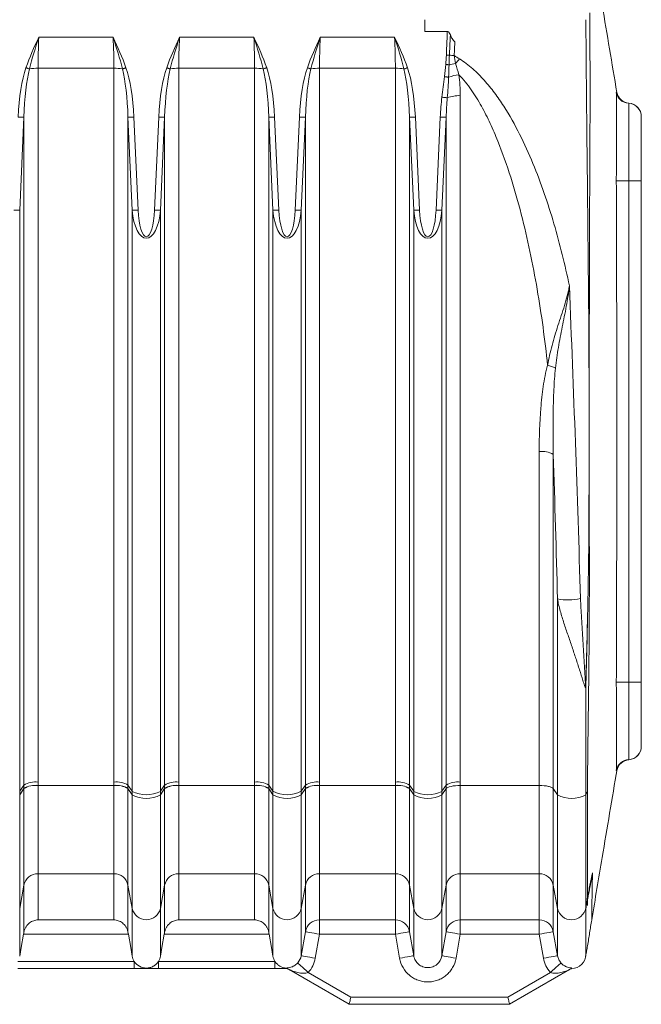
# Model space of a CAD drawing. Header units: millimetres. Extents: x -322 to 635, y -87 to 818.
# Tile 17 of 28: x 25 to 77, y 583 to 665. Entities that reach past the tile are written whole.
import ezdxf

# ---------------------------------------------------------------- set-up
doc = ezdxf.new("R2010")
doc.units = ezdxf.units.MM

msp = doc.modelspace()

# ---------------------------------------------------------------- linework, layer by layer
at = {"color": 7, "linetype": 'Continuous', "lineweight": 15}
for p, q in [((26.523, 663.534), (32.75, 663.534)), ((38.323, 663.534), (44.55, 663.534)), ((50.123, 663.534), (56.35, 663.534)), ((60.771, 664.032), (58.896, 664.032)), ((32.817, 660.946), (26.455, 660.946)), ((26.455, 660.946), (26.455, 601.132)), ((32.817, 601.132), (32.817, 660.946)), ((44.617, 660.946), (38.255, 660.946)), ((38.255, 660.946), (38.255, 601.132)), ((44.617, 601.132), (44.617, 660.946)), ((56.417, 660.946), (50.055, 660.946)), ((50.055, 660.946), (50.055, 601.132)), ((56.417, 601.132), (56.417, 660.946)), ((61.855, 658.643), (61.855, 601.132)), ((75.976, 658.01), (75.986, 658.011)), ((76.183, 657.979), (75.976, 658.01)), ((25.273, 656.833), (24.918, 649.04)), ((25.273, 600.876), (25.273, 656.833)), ((34.354, 649.04), (33.999, 656.833)), ((33.999, 656.833), (33.999, 600.876)), ((34.491, 656.856), (34.847, 649.062)), ((36.225, 649.062), (36.581, 656.856)), ((37.073, 656.833), (36.718, 649.04)), ((37.073, 600.876), (37.073, 656.833)), ((46.154, 649.04), (45.799, 656.833)), ((45.799, 656.833), (45.799, 600.876)), ((46.291, 656.856), (46.647, 649.062)), ((48.025, 649.062), (48.381, 656.856)), ((48.873, 656.833), (48.518, 649.04)), ((48.873, 600.876), (48.873, 656.833)), ((57.954, 649.04), (57.599, 656.833)), ((57.599, 656.833), (57.599, 600.876)), ((58.091, 656.856), (58.447, 649.062)), ((59.825, 649.062), (60.181, 656.856)), ((60.673, 656.833), (60.318, 649.04)), ((60.673, 600.876), (60.673, 656.833)), ((24.918, 600.354), (24.918, 649.04)), ((34.354, 600.354), (34.354, 649.04)), ((36.718, 600.354), (36.718, 649.04)), ((46.154, 600.354), (46.154, 649.04)), ((48.518, 600.354), (48.518, 649.04)), ((57.954, 600.354), (57.954, 649.04)), ((60.318, 600.354), (60.318, 649.04)), ((68.473, 600.844), (68.473, 628.831)), ((69.655, 628.574), (69.655, 600.585)), ((70.01, 600.058), (70.01, 616.476)), ((75.986, 603.006), (75.976, 603.006)), ((24.918, 600.354), (25.273, 600.876)), ((26.455, 600.846), (32.817, 600.846)), ((26.455, 600.842), (26.455, 593.453)), ((32.817, 600.842), (26.455, 600.842)), ((32.817, 593.453), (32.817, 600.842)), ((33.999, 600.876), (34.354, 600.354)), ((36.718, 600.354), (37.073, 600.876)), ((38.255, 600.846), (44.617, 600.846)), ((38.255, 600.842), (38.255, 593.453)), ((44.617, 600.842), (38.255, 600.842)), ((44.617, 593.453), (44.617, 600.842)), ((45.799, 600.876), (46.154, 600.354)), ((48.518, 600.354), (48.873, 600.876)), ((50.055, 600.846), (56.417, 600.846)), ((50.055, 600.842), (50.055, 593.453)), ((56.417, 600.842), (50.055, 600.842)), ((56.417, 593.453), (56.417, 600.842)), ((57.599, 600.876), (57.954, 600.354)), ((60.318, 600.354), (60.673, 600.876)), ((68.473, 600.844), (61.855, 600.844)), ((61.855, 600.844), (61.855, 593.453)), ((68.473, 593.453), (68.473, 600.844)), ((24.918, 600.058), (25.273, 600.585)), ((24.918, 600.058), (24.918, 600.354)), ((24.918, 590.549), (24.918, 600.058)), ((25.273, 592.496), (25.273, 600.583)), ((33.999, 600.585), (34.354, 600.058)), ((33.999, 600.583), (33.999, 592.496)), ((34.354, 600.058), (34.354, 600.354)), ((34.354, 590.549), (34.354, 600.058)), ((36.718, 600.058), (37.073, 600.585)), ((36.718, 600.058), (36.718, 600.354)), ((36.718, 590.549), (36.718, 600.058)), ((37.073, 592.496), (37.073, 600.583)), ((45.799, 600.585), (46.154, 600.058)), ((45.799, 600.583), (45.799, 592.496)), ((46.154, 600.058), (46.154, 600.354)), ((46.154, 590.549), (46.154, 600.058)), ((48.518, 600.058), (48.873, 600.585)), ((48.518, 600.058), (48.518, 600.354)), ((48.518, 590.549), (48.518, 600.058)), ((48.873, 592.496), (48.873, 600.583)), ((57.599, 600.585), (57.954, 600.058)), ((57.599, 600.583), (57.599, 592.496)), ((57.954, 600.058), (57.954, 600.354)), ((57.954, 590.549), (57.954, 600.058)), ((60.318, 600.058), (60.673, 600.585)), ((60.318, 600.058), (60.318, 600.354)), ((60.318, 590.549), (60.318, 600.058)), ((60.673, 592.496), (60.673, 600.585)), ((69.655, 600.585), (70.01, 600.058)), ((69.655, 600.585), (69.655, 592.496)), ((70.01, 590.549), (70.01, 600.058)), ((72.38, 600.067), (72.38, 590.584)), ((32.817, 593.453), (26.455, 593.453)), ((26.455, 593.453), (26.455, 589.584)), ((32.817, 589.584), (32.817, 593.453)), ((44.617, 593.453), (38.255, 593.453)), ((38.255, 593.453), (38.255, 589.584)), ((44.617, 589.584), (44.617, 593.453)), ((56.417, 593.453), (50.055, 593.453)), ((50.055, 593.453), (50.055, 589.584)), ((56.417, 589.584), (56.417, 593.453)), ((68.473, 593.453), (61.855, 593.453)), ((61.855, 593.453), (61.855, 589.584)), ((68.473, 589.584), (68.473, 593.453)), ((24.918, 590.549), (25.273, 592.496)), ((25.273, 588.556), (25.273, 592.496)), ((33.999, 592.496), (34.354, 590.549)), ((33.999, 592.496), (33.999, 588.556)), ((36.718, 590.549), (37.073, 592.496)), ((37.073, 588.556), (37.073, 592.496)), ((45.799, 592.496), (46.154, 590.549)), ((45.799, 592.496), (45.799, 588.556)), ((48.518, 590.549), (48.873, 592.496)), ((48.873, 588.593), (48.873, 592.496)), ((57.599, 592.496), (57.954, 590.549)), ((57.599, 592.496), (57.599, 588.593)), ((60.318, 590.549), (60.673, 592.496)), ((60.673, 588.593), (60.673, 592.496)), ((69.655, 592.496), (70.01, 590.549)), ((69.655, 592.496), (69.655, 588.593)), ((72.526, 591.307), (72.526, 591.413)), ((72.529, 590.793), (72.529, 591.322)), ((24.918, 590.549), (24.918, 586.538)), ((34.354, 590.549), (34.354, 586.538)), ((36.718, 590.549), (36.718, 586.538)), ((46.154, 590.549), (46.154, 586.538)), ((48.518, 590.549), (48.518, 586.575)), ((57.954, 590.549), (57.954, 586.575)), ((60.318, 590.549), (60.318, 586.575)), ((70.01, 590.549), (70.01, 586.575)), ((26.455, 589.584), (32.817, 589.584)), ((38.255, 589.584), (44.617, 589.584)), ((50.055, 589.584), (56.417, 589.584)), ((50.055, 589.584), (50.055, 588.385)), ((56.417, 589.584), (56.417, 588.385)), ((61.855, 589.584), (68.473, 589.584)), ((61.855, 589.584), (61.855, 588.385)), ((68.473, 589.584), (68.473, 588.385)), ((72.874, 589.578), (72.875, 589.607)), ((34.029, 588.385), (25.243, 588.385)), ((45.829, 588.385), (37.043, 588.385)), ((48.518, 586.575), (48.873, 588.593)), ((50.055, 588.385), (49.7, 586.367)), ((56.417, 588.385), (50.055, 588.385)), ((56.773, 586.367), (56.417, 588.385)), ((57.599, 588.593), (57.954, 586.575)), ((60.318, 586.575), (60.673, 588.593)), ((61.855, 588.385), (61.5, 586.367)), ((68.473, 588.385), (61.855, 588.385)), ((68.829, 586.367), (68.473, 588.385)), ((69.655, 588.593), (70.01, 586.575)), ((24.752, 586.108), (34.52, 586.108)), ((34.52, 585.508), (34.52, 586.108)), ((36.552, 586.108), (46.32, 586.108)), ((36.552, 585.508), (36.552, 586.108)), ((46.32, 585.508), (46.32, 586.108)), ((34.52, 585.508), (24.752, 585.508)), ((46.32, 585.508), (36.552, 585.508)), ((52.532, 582.508), (47.505, 585.411)), ((49.116, 585.173), (52.693, 583.108)), ((65.835, 583.108), (69.412, 585.173)), ((71.023, 585.411), (65.996, 582.508)), ((65.996, 582.508), (52.532, 582.508)), ((52.693, 583.108), (65.835, 583.108))]:
    msp.add_line(p, q, dxfattribs=at)
at = {"color": 7, "linetype": 'Continuous', "lineweight": 15, "flags": 128}
for points in [[(60.945, 662.033), (60.916, 662.034), (60.885, 662.036), (60.854, 662.037), (60.822, 662.038), (60.79, 662.039), (60.757, 662.041), (60.723, 662.042), (60.69, 662.044)], [(25.74, 660.885), (25.708, 660.896), (25.673, 660.908), (25.637, 660.921), (25.6, 660.934), (25.561, 660.947), (25.522, 660.961), (25.482, 660.975), (25.442, 660.989)], [(33.532, 660.885), (33.565, 660.896), (33.599, 660.908), (33.635, 660.921), (33.672, 660.934), (33.711, 660.947), (33.75, 660.961), (33.79, 660.975), (33.83, 660.989)], [(37.54, 660.885), (37.508, 660.896), (37.473, 660.908), (37.437, 660.921), (37.4, 660.934), (37.361, 660.947), (37.322, 660.961), (37.282, 660.975), (37.242, 660.989)], [(45.332, 660.885), (45.365, 660.896), (45.399, 660.908), (45.435, 660.921), (45.472, 660.934), (45.511, 660.947), (45.55, 660.961), (45.59, 660.975), (45.63, 660.989)], [(49.34, 660.885), (49.308, 660.896), (49.273, 660.908), (49.237, 660.921), (49.2, 660.934), (49.161, 660.947), (49.122, 660.961), (49.082, 660.975), (49.042, 660.989)], [(57.132, 660.885), (57.165, 660.896), (57.199, 660.908), (57.235, 660.921), (57.272, 660.934), (57.311, 660.947), (57.35, 660.961), (57.39, 660.975), (57.43, 660.989)], [(60.917, 661.234), (60.886, 661.237), (60.852, 661.24), (60.818, 661.243), (60.783, 661.247), (60.747, 661.25), (60.71, 661.253), (60.673, 661.257), (60.635, 661.26)], [(60.884, 660.194), (60.847, 660.199), (60.807, 660.204), (60.765, 660.209), (60.72, 660.214), (60.672, 660.22), (60.624, 660.226), (60.574, 660.232), (60.524, 660.238)], [(60.77, 658.465), (60.736, 658.469), (60.694, 658.474), (60.644, 658.481), (60.587, 658.487), (60.525, 658.495), (60.458, 658.503), (60.389, 658.512), (60.318, 658.52)], [(25.273, 656.833), (25.251, 656.834), (25.215, 656.836), (25.165, 656.838), (25.103, 656.841), (25.032, 656.844), (24.953, 656.848), (24.868, 656.852), (24.781, 656.856)], [(33.999, 656.833), (34.021, 656.834), (34.057, 656.836), (34.107, 656.838), (34.169, 656.841), (34.24, 656.844), (34.319, 656.848), (34.404, 656.852), (34.491, 656.856)], [(37.073, 656.833), (37.051, 656.834), (37.015, 656.836), (36.965, 656.838), (36.903, 656.841), (36.832, 656.844), (36.753, 656.848), (36.668, 656.852), (36.581, 656.856)], [(45.799, 656.833), (45.821, 656.834), (45.857, 656.836), (45.907, 656.838), (45.969, 656.841), (46.04, 656.844), (46.119, 656.848), (46.204, 656.852), (46.291, 656.856)], [(48.873, 656.833), (48.851, 656.834), (48.815, 656.836), (48.765, 656.838), (48.703, 656.841), (48.632, 656.844), (48.553, 656.848), (48.468, 656.852), (48.381, 656.856)], [(57.599, 656.833), (57.621, 656.834), (57.657, 656.836), (57.707, 656.838), (57.769, 656.841), (57.84, 656.844), (57.919, 656.848), (58.004, 656.852), (58.091, 656.856)], [(60.673, 656.833), (60.651, 656.834), (60.615, 656.836), (60.565, 656.838), (60.503, 656.841), (60.432, 656.844), (60.353, 656.848), (60.268, 656.852), (60.181, 656.856)], [(77.036, 656.881), (77.019, 657.079), (76.964, 657.283)], [(75.976, 651.508), (75.795, 651.507), (75.621, 651.506), (75.457, 651.505), (75.309, 651.504), (75.18, 651.503), (75.075, 651.503), (74.994, 651.502), (74.941, 651.502)], [(77.036, 651.507), (77.016, 651.507), (76.957, 651.508), (76.86, 651.508), (76.729, 651.508), (76.569, 651.508), (76.386, 651.508), (76.186, 651.508), (75.976, 651.508)], [(24.918, 649.04), (24.896, 649.041), (24.859, 649.042), (24.809, 649.045), (24.748, 649.047), (24.676, 649.051), (24.597, 649.054), (24.513, 649.058), (24.425, 649.062)], [(34.354, 649.04), (34.376, 649.041), (34.413, 649.042), (34.463, 649.045), (34.524, 649.047), (34.596, 649.051), (34.675, 649.054), (34.76, 649.058), (34.847, 649.062)], [(36.718, 649.04), (36.696, 649.041), (36.659, 649.042), (36.609, 649.045), (36.548, 649.047), (36.476, 649.051), (36.397, 649.054), (36.313, 649.058), (36.225, 649.062)], [(46.154, 649.04), (46.176, 649.041), (46.213, 649.042), (46.263, 649.045), (46.324, 649.047), (46.396, 649.051), (46.475, 649.054), (46.56, 649.058), (46.647, 649.062)], [(48.518, 649.04), (48.496, 649.041), (48.459, 649.042), (48.409, 649.045), (48.348, 649.047), (48.276, 649.051), (48.197, 649.054), (48.113, 649.058), (48.025, 649.062)], [(57.954, 649.04), (57.976, 649.041), (58.013, 649.042), (58.063, 649.045), (58.124, 649.047), (58.196, 649.051), (58.275, 649.054), (58.36, 649.058), (58.447, 649.062)], [(60.318, 649.04), (60.296, 649.041), (60.259, 649.042), (60.209, 649.045), (60.148, 649.047), (60.076, 649.051), (59.997, 649.054), (59.913, 649.058), (59.825, 649.062)], [(75.976, 609.508), (75.795, 609.509), (75.621, 609.51), (75.457, 609.511), (75.309, 609.512), (75.18, 609.513), (75.075, 609.513), (74.994, 609.514), (74.941, 609.514)], [(77.036, 609.509), (77.016, 609.509), (76.957, 609.509), (76.86, 609.509), (76.729, 609.509), (76.569, 609.509), (76.386, 609.509), (76.186, 609.508), (75.976, 609.508)], [(72.933, 593.442), (72.932, 593.478), (72.93, 593.514)], [(72.38, 590.476), (72.38, 590.535), (72.38, 590.583)], [(25.243, 588.385), (25.045, 587.258), (24.918, 586.538)], [(34.354, 586.538), (34.227, 587.258), (34.029, 588.385)], [(37.043, 588.385), (36.845, 587.258), (36.718, 586.538)], [(46.154, 586.538), (46.027, 587.258), (45.829, 588.385)], [(48.873, 588.593), (48.897, 588.589), (48.966, 588.577), (49.075, 588.558), (49.222, 588.532), (49.401, 588.5), (49.605, 588.464), (49.826, 588.425), (50.055, 588.385)], [(57.599, 588.593), (57.575, 588.589), (57.507, 588.577), (57.397, 588.558), (57.25, 588.532), (57.071, 588.5), (56.867, 588.464), (56.647, 588.425), (56.417, 588.385)], [(60.673, 588.593), (60.697, 588.589), (60.766, 588.577), (60.875, 588.558), (61.022, 588.532), (61.201, 588.5), (61.405, 588.464), (61.626, 588.425), (61.855, 588.385)], [(69.655, 588.593), (69.631, 588.589), (69.563, 588.577), (69.453, 588.558), (69.306, 588.532), (69.127, 588.5), (68.924, 588.464), (68.703, 588.425), (68.473, 588.385)], [(48.226, 585.978), (48.247, 585.959), (48.3, 585.911), (48.383, 585.835), (48.494, 585.735), (48.628, 585.614), (48.78, 585.477), (48.945, 585.328), (49.116, 585.173)], [(48.518, 586.575), (48.542, 586.571), (48.61, 586.559), (48.72, 586.54), (48.867, 586.514), (49.045, 586.482), (49.249, 586.446), (49.47, 586.407), (49.7, 586.367)], [(57.954, 586.575), (57.93, 586.571), (57.862, 586.559), (57.753, 586.54), (57.606, 586.514), (57.427, 586.482), (57.223, 586.446), (57.002, 586.407), (56.773, 586.367)], [(60.318, 586.575), (60.342, 586.571), (60.41, 586.559), (60.52, 586.54), (60.667, 586.514), (60.845, 586.482), (61.049, 586.446), (61.27, 586.407), (61.5, 586.367)], [(70.01, 586.575), (69.986, 586.571), (69.918, 586.559), (69.809, 586.54), (69.662, 586.514), (69.483, 586.482), (69.279, 586.446), (69.058, 586.407), (68.829, 586.367)], [(70.302, 585.978), (70.281, 585.959), (70.228, 585.911), (70.145, 585.835), (70.034, 585.735), (69.9, 585.614), (69.748, 585.477), (69.583, 585.328), (69.412, 585.173)], [(52.532, 582.508), (52.535, 582.517), (52.542, 582.544), (52.554, 582.588), (52.57, 582.648), (52.59, 582.722), (52.613, 582.808), (52.638, 582.903), (52.665, 583.004), (52.693, 583.108)], [(65.996, 582.508), (65.994, 582.517), (65.986, 582.544), (65.974, 582.588), (65.958, 582.648), (65.939, 582.722), (65.916, 582.808), (65.89, 582.903), (65.863, 583.004), (65.835, 583.108)]]:
    msp.add_lwpolyline(points, dxfattribs=at)
at = {"color": 7, "linetype": 'Continuous', "lineweight": 15}
for centre, radius, start, end in [((65.841, 728.824), 66.97, 265.80739, 266.14836), ((47.464, 672.671), 18.02, 320.99283, 322.62255), ((26.429, 657.048), 3.898, 89.60727, 100.17656), ((32.844, 657.048), 3.898, 79.82333, 90.39263), ((38.229, 657.048), 3.898, 89.60717, 100.17666), ((44.644, 657.048), 3.898, 79.82344, 90.39273), ((50.029, 657.048), 3.898, 89.60727, 100.17656), ((56.444, 657.048), 3.898, 79.82358, 90.39259), ((62.364, 654.479), 6.908, 97.4676, 102.09034), ((62.159, 656.764), 3.66, 96.46691, 110.38845), ((61.727, 656.029), 2.617, 87.18629, 111.44067), ((76.087, 659.133), 1.125, 190.88748, 265.50572), ((76.041, 659.133), 1.125, 225.90562, 266.69084), ((75.911, 656.887), 1.125, 0.00014, 86.69237), ((75.911, 656.889), 1.125, 0.11199, 86.20987), ((68.073, 631.85), 4.347, 66.01419, 75.21831), ((68.689, 626.975), 1.869, 58.86589, 96.62784), ((73.297, 618.746), 1.367, 116.86207, 119.76945), ((70.902, 621.163), 4.771, 259.2325, 282.53444), ((72.36, 609.073), 0.054, 60.1358, 73.57358), ((75.911, 604.129), 1.125, 273.30795, 0.00031), ((75.911, 604.128), 1.125, 273.77927, 359.88665), ((76.041, 601.883), 1.125, 93.30793, 167.83933), ((76.087, 601.883), 1.125, 94.48419, 169.00659), ((26.239, 598.99), 1.868, 83.34368, 121.11322), ((26.24, 598.998), 1.858, 83.33291, 121.33781), ((26.24, 599.001), 1.854, 83.32796, 121.42548), ((26.24, 599.276), 1.868, 83.37128, 121.13391), ((33.033, 599.276), 1.869, 58.86659, 96.62822), ((33.033, 598.99), 1.868, 58.88628, 96.65683), ((33.033, 598.998), 1.858, 58.66168, 96.6676), ((33.032, 599.001), 1.853, 58.57401, 96.67254), ((38.04, 599.276), 1.869, 83.37152, 121.13337), ((38.039, 598.99), 1.868, 83.34317, 121.11372), ((38.04, 598.998), 1.858, 83.3324, 121.33832), ((38.04, 599.001), 1.853, 83.32746, 121.42599), ((44.833, 599.276), 1.868, 58.86609, 96.62872), ((44.833, 598.99), 1.868, 58.88678, 96.65632), ((44.833, 598.998), 1.858, 58.66219, 96.66709), ((44.832, 599.001), 1.854, 58.57452, 96.67204), ((49.839, 598.99), 1.868, 83.34342, 121.11317), ((49.84, 598.998), 1.858, 83.33291, 121.33781), ((49.84, 599.001), 1.854, 83.32796, 121.42548), ((49.84, 599.276), 1.869, 83.37178, 121.13341), ((56.633, 599.276), 1.869, 58.86659, 96.62822), ((56.633, 598.99), 1.868, 58.88628, 96.65683), ((56.633, 598.998), 1.858, 58.66276, 96.66683), ((56.632, 599.001), 1.854, 58.57508, 96.67177), ((61.64, 599.276), 1.868, 83.37128, 121.13391), ((35.536, 602.608), 2.546, 242.34219, 297.65781), ((35.536, 602.289), 2.525, 242.09016, 297.90984), ((47.336, 602.609), 2.546, 242.34249, 297.65751), ((47.336, 602.289), 2.525, 242.09046, 297.90954), ((59.136, 602.608), 2.546, 242.34219, 297.65781), ((59.136, 602.289), 2.525, 242.09016, 297.90984), ((71.186, 602.249), 2.487, 241.78062, 298.66694), ((26.439, 592.265), 1.189, 89.23977, 168.77023), ((32.833, 592.265), 1.189, 11.22901, 90.76099), ((38.239, 592.265), 1.189, 89.23901, 168.77099), ((44.633, 592.265), 1.189, 11.22977, 90.76023), ((50.039, 592.265), 1.189, 89.23977, 168.77023), ((56.433, 592.264), 1.189, 11.2305, 90.76021), ((61.839, 592.265), 1.189, 89.23977, 168.77023), ((68.489, 592.265), 1.189, 11.22978, 90.76093), ((35.536, 590.794), 1.207, 191.68171, 348.31829), ((47.336, 590.794), 1.207, 191.68218, 348.31782), ((59.136, 590.794), 1.207, 191.68171, 348.31829), ((71.192, 590.793), 1.206, 191.64924, 350.0054), ((50.055, 588.384), 1.2, 89.98467, 169.97761), ((56.417, 588.384), 1.2, 10.02311, 90.01533), ((61.855, 588.384), 1.2, 89.98467, 169.97761), ((68.473, 588.384), 1.2, 10.02239, 90.01604), ((71.192, 586.708), 1.2, 270, 0)]:
    msp.add_arc(centre, radius, start, end, dxfattribs=at)
at = {"color": 8, "linetype": 'Continuous', "lineweight": 15}
msp.add_arc((76.041, 659.133), 1.125, 192.16085, 225.9067, dxfattribs=at)
at = {"color": 7, "linetype": 'Continuous', "lineweight": 15}
for centre, major_axis, ratio, start_param, end_param in [((28.43, 663.534), (0.53, 9.999), 0.190241, 1.580886, 1.842685), ((30.842, 663.534), (-0.53, 9.999), 0.190241, 4.4405, 4.702299), ((40.23, 663.534), (0.53, 9.999), 0.190241, 1.580886, 1.842685), ((42.642, 663.534), (-0.53, 9.999), 0.190241, 4.4405, 4.702299), ((52.03, 663.534), (0.53, 9.999), 0.190241, 1.580886, 1.842685), ((54.442, 663.534), (-0.53, 9.999), 0.190241, 4.4405, 4.702299), ((26.455, 655.715), (0, -6.568), 0.258819, 3.780298, 4.537856), ((26.455, 655.715), (0, 6.439), 0.186368, 0.638705, 1.396263), ((32.817, 655.715), (0, 6.439), 0.186368, 4.886922, 5.64448), ((32.817, 655.715), (0, 6.568), 0.258819, 4.886922, 5.64448), ((38.255, 655.715), (0, -6.568), 0.258819, 3.780298, 4.537856), ((38.255, 655.715), (0, 6.439), 0.186368, 0.638705, 1.396263), ((44.617, 655.715), (0, 6.439), 0.186368, 4.886922, 5.64448), ((44.617, 655.715), (0, 6.568), 0.258819, 4.886922, 5.64448), ((50.055, 655.715), (0, -6.568), 0.258819, 3.780298, 4.537856), ((50.055, 655.715), (0, 6.439), 0.186368, 0.638705, 1.396263), ((56.417, 655.715), (0, 6.439), 0.186368, 4.886922, 5.64448), ((56.417, 655.715), (0, 6.568), 0.258819, 4.886922, 5.64448), ((61.855, 655.715), (0, -6.568), 0.258819, 4.271141, 4.537856), ((61.855, 655.715), (0, 6.439), 0.186368, 1.129548, 1.396263), ((35.536, 649.532), (0, 2.834), 0.42343, 1.745329, 4.537856), ((35.536, 649.532), (0, 2.705), 0.258819, 1.745329, 4.537856), ((47.336, 649.532), (0, 2.834), 0.42343, 1.745329, 4.537856), ((47.336, 649.532), (0, 2.705), 0.258819, 1.745329, 4.537856), ((59.136, 649.532), (0, 2.834), 0.42343, 1.745329, 4.537856), ((59.136, 649.532), (0, 2.705), 0.258819, 1.745329, 4.537856)]:
    msp.add_ellipse(centre, major_axis=major_axis, ratio=ratio, start_param=start_param, end_param=end_param, dxfattribs=at)
for points, knots in [([(74.985, 658.906), (74.575, 661.341), (73.807, 665.903), (73.039, 670.465), (72.681, 672.593)], [0, 0, 0, 0, 0.533511, 1, 1, 1, 1]), ([(72.392, 665.012), (72.392, 664.082), (72.399, 663.15), (72.411, 661.751), (72.415, 661.284), (72.423, 660.349), (72.427, 659.88), (72.447, 657.539), (72.467, 655.665), (72.529, 650.04), (72.574, 646.285), (72.638, 638.767), (72.658, 635.003), (72.663, 627.466), (72.647, 623.699), (72.618, 619.933)], [0, 0, 0, 0, 0.0625, 0.0625, 0.09375, 0.09375, 0.125, 0.125, 0.25, 0.25, 0.5, 0.5, 0.75, 0.75, 1, 1, 1, 1]), ([(72.711, 665.584), (72.711, 665.181), (72.712, 664.751), (72.716, 663.835), (72.719, 663.347), (72.726, 662.342), (72.731, 661.824), (72.74, 661.025), (72.743, 660.755), (72.75, 660.208), (72.754, 659.928), (72.759, 659.649)], [0, 0, 0, 0, 0.25, 0.25, 0.5, 0.5, 0.75, 0.75, 0.875, 0.875, 1, 1, 1, 1]), ([(60.69, 662.044), (60.711, 662.562), (60.732, 663.081), (60.753, 663.599), (60.759, 663.743), (60.765, 663.888), (60.771, 664.032)], [0, 0, 0, 0, 0.001556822, 0.001556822, 0.001556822, 0.001990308, 0.001990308, 0.001990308, 0.001990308]), ([(60.771, 664.032), (60.806, 664.032), (60.839, 664.018), (60.894, 663.976), (60.916, 663.95), (60.975, 663.867), (61.003, 663.806), (61.027, 663.743)], [0, 0, 0, 0, 0.25, 0.25, 0.5, 0.5, 1, 1, 1, 1]), ([(61.027, 663.743), (61.011, 663.41), (60.995, 663.077), (60.979, 662.744), (60.968, 662.507), (60.957, 662.27), (60.945, 662.033)], [0, 0, 0, 0, 0.001, 0.001, 0.001, 0.001712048, 0.001712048, 0.001712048, 0.001712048]), ([(61.027, 663.743), (61.069, 663.634), (61.117, 663.526), (61.238, 663.323), (61.31, 663.226), (61.41, 663.157)], [0, 0, 0, 0, 0.5, 0.5, 1, 1, 1, 1]), ([(61.41, 663.157), (61.399, 662.981), (61.389, 662.806), (61.379, 662.631), (61.367, 662.423), (61.355, 662.214), (61.343, 662.005)], [0, 0, 0, 0, 0.000526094, 0.000526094, 0.000526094, 0.00115338, 0.00115338, 0.00115338, 0.00115338]), ([(61.783, 661.732), (62.181, 661.485), (62.552, 661.202), (63.245, 660.593), (63.566, 660.269), (64.172, 659.594), (64.456, 659.242), (64.998, 658.517), (65.256, 658.142), (65.991, 656.999), (66.429, 656.214), (67.237, 654.613), (67.606, 653.797), (68.291, 652.142), (68.607, 651.302), (69.192, 649.613), (69.462, 648.763), (70.214, 646.197), (70.639, 644.467), (71.003, 642.721)], [0, 0, 0, 0, 0.0625, 0.0625, 0.125, 0.125, 0.1875, 0.1875, 0.25, 0.25, 0.375, 0.375, 0.5, 0.5, 0.625, 0.625, 0.75, 0.75, 1, 1, 1, 1]), ([(69.182, 636.052), (68.956, 638.182), (68.667, 640.308), (67.941, 644.533), (67.506, 646.63), (66.705, 649.745), (66.413, 650.779), (65.763, 652.828), (65.407, 653.842), (64.803, 655.336), (64.591, 655.83), (64.135, 656.807), (63.891, 657.291), (63.367, 658.235), (63.086, 658.695), (62.468, 659.581), (62.131, 660.007), (61.746, 660.4)], [0, 0, 0, 0, 0.25, 0.25, 0.5, 0.5, 0.625, 0.625, 0.75, 0.75, 0.8125, 0.8125, 0.875, 0.875, 0.9375, 0.9375, 1, 1, 1, 1]), ([(72.759, 659.649), (72.733, 656.431), (72.716, 653.183), (72.691, 646.633), (72.682, 643.33), (72.674, 638.336), (72.672, 636.665), (72.67, 633.324), (72.67, 631.652), (72.67, 626.634), (72.673, 623.296), (72.679, 619.966)], [0, 0, 0, 0, 0.25, 0.25, 0.5, 0.5, 0.625, 0.625, 0.75, 0.75, 1, 1, 1, 1]), ([(74.945, 652.164), (74.947, 652.378), (74.949, 652.594), (74.953, 653.019), (74.954, 653.23), (74.959, 653.856), (74.961, 654.267), (74.965, 655.045), (74.966, 655.417), (74.968, 655.946), (74.968, 656.118), (74.968, 656.45), (74.969, 656.608), (74.969, 657.062), (74.968, 657.337), (74.967, 657.706), (74.966, 657.822), (74.965, 658.037), (74.964, 658.135), (74.961, 658.402), (74.959, 658.546), (74.954, 658.708), (74.953, 658.752), (74.949, 658.822), (74.947, 658.848), (74.945, 658.863)], [0, 0, 0, 0, 0.0625, 0.0625, 0.125, 0.125, 0.25, 0.25, 0.375, 0.375, 0.4375, 0.4375, 0.5, 0.5, 0.625, 0.625, 0.6875, 0.6875, 0.75, 0.75, 0.875, 0.875, 0.9375, 0.9375, 1, 1, 1, 1]), ([(75.976, 651.508), (75.975, 651.937), (75.98, 652.366), (75.985, 653.197), (75.987, 653.602), (75.99, 654.194), (75.99, 654.389), (75.991, 654.764), (75.992, 654.946), (75.993, 655.473), (75.993, 655.801), (75.993, 656.408), (75.993, 656.677), (75.992, 657.031), (75.991, 657.14), (75.99, 657.341), (75.99, 657.433), (75.987, 657.678), (75.985, 657.801), (75.98, 657.967), (75.975, 658.01), (75.976, 658.01)], [0, 0, 0, 0, 0.125, 0.125, 0.25, 0.25, 0.3125, 0.3125, 0.375, 0.375, 0.5, 0.5, 0.625, 0.625, 0.6875, 0.6875, 0.75, 0.75, 0.875, 0.875, 1, 1, 1, 1]), ([(77.036, 656.887), (77.036, 656.887), (77.036, 656.852), (77.036, 656.715), (77.036, 656.613), (77.036, 656.411), (77.036, 656.335), (77.036, 656.168), (77.036, 656.078), (77.036, 655.785), (77.036, 655.563), (77.036, 655.06), (77.036, 654.789), (77.036, 654.352), (77.036, 654.202), (77.036, 653.892), (77.036, 653.73), (77.036, 653.241), (77.036, 652.906), (77.036, 652.218), (77.036, 651.863), (77.036, 651.507)], [0, 0, 0, 0, 0.125, 0.125, 0.25, 0.25, 0.3125, 0.3125, 0.375, 0.375, 0.5, 0.5, 0.625, 0.625, 0.6875, 0.6875, 0.75, 0.75, 0.875, 0.875, 1, 1, 1, 1]), ([(74.941, 609.514), (74.956, 613.013), (74.964, 616.512), (74.976, 623.51), (74.981, 630.508), (74.976, 637.506), (74.964, 644.504), (74.956, 648.003), (74.941, 651.502)], [0, 0, 0, 0, 0.25, 0.25, 0.5, 0.75, 0.75, 1, 1, 1, 1]), ([(75.976, 609.508), (75.995, 616.508), (75.999, 623.508), (75.999, 637.508), (75.995, 644.508), (75.976, 651.508)], [0, 0, 0, 0, 0.5, 0.5, 1, 1, 1, 1]), ([(77.036, 651.507), (77.036, 650.007), (77.036, 648.507), (77.036, 647.007), (77.036, 641.007), (77.036, 635.007), (77.036, 629.007), (77.036, 628.008), (77.036, 627.008), (77.036, 626.008), (77.036, 620.508), (77.036, 615.009), (77.036, 609.509)], [0, 0, 0, 0, 0.0045, 0.0045, 0.0045, 0.0225, 0.0225, 0.0225, 0.02549929, 0.02549929, 0.02549929, 0.04199858, 0.04199858, 0.04199858, 0.04199858]), ([(69.182, 636.052), (69.281, 636.612), (69.404, 637.167), (69.697, 638.274), (69.867, 638.826), (70.14, 639.662), (70.234, 639.942), (70.419, 640.5), (70.509, 640.777), (70.679, 641.331), (70.758, 641.608), (70.863, 642.025), (70.896, 642.165), (70.954, 642.443), (70.981, 642.584), (71.003, 642.721)], [0, 0, 0, 0, 0.25, 0.25, 0.5, 0.5, 0.625, 0.625, 0.75, 0.75, 0.875, 0.875, 0.9375, 0.9375, 1, 1, 1, 1]), ([(69.84, 635.821), (69.904, 636.398), (69.984, 636.973), (70.176, 638.122), (70.287, 638.696), (70.52, 639.846), (70.641, 640.422), (70.802, 641.286), (70.851, 641.573), (70.938, 642.147), (70.975, 642.436), (71.003, 642.721)], [0, 0, 0, 0, 0.25, 0.25, 0.5, 0.5, 0.75, 0.75, 0.875, 0.875, 1, 1, 1, 1]), ([(71.003, 642.721), (71.18, 638.342), (71.351, 633.964), (71.666, 625.221), (71.811, 620.856), (71.937, 616.505)], [0, 0, 0, 0, 0.5, 0.5, 1, 1, 1, 1]), ([(68.473, 628.831), (68.473, 630.044), (68.51, 631.258), (68.657, 633.07), (68.722, 633.672), (68.901, 634.869), (69.013, 635.465), (69.182, 636.052)], [0, 0, 0, 0, 0.5, 0.5, 0.75, 0.75, 1, 1, 1, 1]), ([(69.84, 635.821), (69.773, 635.219), (69.734, 634.615), (69.676, 633.408), (69.659, 632.804), (69.627, 630.991), (69.633, 629.782), (69.655, 628.574)], [0, 0, 0, 0, 0.25, 0.25, 0.5, 0.5, 1, 1, 1, 1]), ([(72.376, 609.124), (72.428, 610.924), (72.476, 612.724), (72.538, 615.426), (72.557, 616.327), (72.591, 618.13), (72.605, 619.031), (72.618, 619.933)], [0, 0, 0, 0, 0.5, 0.5, 0.75, 0.75, 1, 1, 1, 1]), ([(72.387, 609.119), (72.437, 610.92), (72.483, 612.721), (72.542, 615.425), (72.56, 616.326), (72.592, 618.129), (72.606, 619.031), (72.618, 619.933)], [0, 0, 0, 0, 0.5, 0.5, 0.75, 0.75, 1, 1, 1, 1]), ([(72.679, 619.966), (72.682, 618.344), (72.679, 616.723), (72.664, 613.482), (72.651, 611.862), (72.624, 609.433), (72.614, 608.624), (72.592, 607.006), (72.581, 606.198), (72.559, 604.585), (72.548, 603.78), (72.537, 602.577), (72.534, 602.177), (72.532, 601.58), (72.532, 601.381), (72.531, 600.985), (72.532, 600.787), (72.532, 600.591)], [0, 0, 0, 0, 0.25, 0.25, 0.5, 0.5, 0.625, 0.625, 0.75, 0.75, 0.875, 0.875, 0.9375, 0.9375, 0.96875, 0.96875, 1, 1, 1, 1]), ([(72.387, 609.119), (72.383, 609.089), (72.377, 609.067), (72.359, 609.057), (72.348, 609.068), (72.315, 609.118), (72.292, 609.175), (72.226, 609.354), (72.181, 609.495), (72.046, 609.923), (71.953, 610.227), (71.758, 610.847), (71.656, 611.162), (71.446, 611.8), (71.338, 612.123), (71.116, 612.777), (71.002, 613.108), (70.776, 613.772), (70.663, 614.105), (70.444, 614.776), (70.337, 615.114), (70.191, 615.63), (70.145, 615.804), (70.066, 616.145), (70.032, 616.312), (70.01, 616.476)], [0, 0, 0, 0, 0.015625, 0.015625, 0.03125, 0.03125, 0.0625, 0.0625, 0.125, 0.125, 0.25, 0.25, 0.375, 0.375, 0.5, 0.5, 0.625, 0.625, 0.75, 0.75, 0.875, 0.875, 0.9375, 0.9375, 1, 1, 1, 1]), ([(71.937, 616.505), (71.942, 616.344), (71.949, 616.184), (71.965, 615.866), (71.974, 615.707), (72.001, 615.232), (72.02, 614.918), (72.079, 613.977), (72.12, 613.353), (72.198, 612.111), (72.235, 611.492), (72.287, 610.568), (72.304, 610.261), (72.328, 609.803), (72.336, 609.65), (72.349, 609.423), (72.353, 609.348), (72.36, 609.236), (72.362, 609.199), (72.366, 609.145), (72.368, 609.127), (72.37, 609.107), (72.371, 609.103), (72.372, 609.096), (72.373, 609.093), (72.374, 609.098), (72.375, 609.104), (72.375, 609.114), (72.375, 609.119), (72.376, 609.124)], [0, 0, 0, 0, 0.0625, 0.0625, 0.125, 0.125, 0.25, 0.25, 0.5, 0.5, 0.75, 0.75, 0.875, 0.875, 0.9375, 0.9375, 0.96875, 0.96875, 0.984375, 0.984375, 0.992188, 0.992188, 0.994141, 0.994141, 0.996094, 0.996094, 0.998047, 0.998047, 1, 1, 1, 1]), ([(72.38, 600.067), (72.379, 600.819), (72.38, 601.574), (72.381, 603.082), (72.382, 603.836), (72.384, 606.1), (72.386, 607.609), (72.387, 609.119)], [0, 0, 0, 0, 0.25, 0.25, 0.5, 0.5, 1, 1, 1, 1]), ([(75.976, 603.006), (75.975, 603.006), (75.98, 603.049), (75.985, 603.215), (75.987, 603.337), (75.99, 603.582), (75.99, 603.674), (75.991, 603.875), (75.992, 603.984), (75.993, 604.336), (75.993, 604.605), (75.993, 605.212), (75.993, 605.54), (75.992, 606.068), (75.991, 606.25), (75.99, 606.626), (75.99, 606.821), (75.987, 607.411), (75.985, 607.816), (75.98, 608.649), (75.975, 609.079), (75.976, 609.508)], [0, 0, 0, 0, 0.125, 0.125, 0.25, 0.25, 0.3125, 0.3125, 0.375, 0.375, 0.5, 0.5, 0.625, 0.625, 0.6875, 0.6875, 0.75, 0.75, 0.875, 0.875, 1, 1, 1, 1]), ([(77.036, 609.509), (77.036, 609.154), (77.036, 608.798), (77.036, 608.108), (77.036, 607.773), (77.036, 607.285), (77.036, 607.123), (77.036, 606.812), (77.036, 606.661), (77.036, 606.224), (77.036, 605.953), (77.036, 605.451), (77.036, 605.229), (77.036, 604.937), (77.036, 604.847), (77.036, 604.681), (77.036, 604.605), (77.036, 604.402), (77.036, 604.301), (77.036, 604.164), (77.036, 604.129), (77.036, 604.129)], [0, 0, 0, 0, 0.125, 0.125, 0.25, 0.25, 0.3125, 0.3125, 0.375, 0.375, 0.5, 0.5, 0.625, 0.625, 0.6875, 0.6875, 0.75, 0.75, 0.875, 0.875, 1, 1, 1, 1]), ([(74.945, 602.153), (74.947, 602.168), (74.949, 602.194), (74.953, 602.263), (74.954, 602.307), (74.959, 602.468), (74.961, 602.615), (74.965, 602.973), (74.966, 603.185), (74.968, 603.553), (74.968, 603.685), (74.968, 603.963), (74.969, 604.108), (74.969, 604.562), (74.968, 604.89), (74.967, 605.42), (74.966, 605.604), (74.965, 605.978), (74.964, 606.169), (74.961, 606.752), (74.959, 607.155), (74.954, 607.781), (74.953, 607.994), (74.949, 608.421), (74.947, 608.638), (74.945, 608.853)], [0, 0, 0, 0, 0.0625, 0.0625, 0.125, 0.125, 0.25, 0.25, 0.375, 0.375, 0.4375, 0.4375, 0.5, 0.5, 0.625, 0.625, 0.6875, 0.6875, 0.75, 0.75, 0.875, 0.875, 0.9375, 0.9375, 1, 1, 1, 1]), ([(75.999, 603.005), (75.999, 603.005), (76, 603.005), (75.999, 603.005), (75.998, 603.005)], [0, 0, 0, 0, 0.168209, 1, 1, 1, 1]), ([(72.88, 589.606), (73.172, 591.34), (73.88, 595.547), (74.588, 599.755), (75.005, 602.229)], [0, 0, 0, 0, 0.412092, 1, 1, 1, 1]), ([(60.673, 600.585), (60.722, 600.657), (60.87, 600.724), (61.298, 600.817), (61.576, 600.844), (61.855, 600.844)], [0, 0, 0, 0, 0.5, 0.5, 1, 1, 1, 1]), ([(69.655, 600.585), (69.63, 600.622), (69.583, 600.656), (69.442, 600.719), (69.352, 600.747), (69.029, 600.818), (68.755, 600.844), (68.473, 600.844)], [0, 0, 0, 0, 0.25, 0.25, 0.5, 0.5, 1, 1, 1, 1]), ([(72.934, 593.442), (72.827, 592.904), (72.712, 592.334), (72.59, 591.73), (72.57, 591.629), (72.55, 591.529), (72.536, 591.461), (72.53, 591.431), (72.529, 591.428), (72.529, 591.428)], [0.470365, 0.470365, 0.470365, 0.470365, 0.8806215, 0.9062625, 0.9319035, 0.9575445, 0.9831856, 0.9831856, 1, 1, 1, 1]), ([(72.529, 591.322), (72.529, 591.322), (72.53, 591.325), (72.536, 591.355), (72.55, 591.423), (72.57, 591.523), (72.591, 591.624), (72.713, 592.229), (72.828, 592.8), (72.936, 593.337)], [0.470364, 0.470364, 0.470364, 0.470364, 0.4871795, 0.4871795, 0.5128205, 0.5384615, 0.5641026, 0.5897436, 1, 1, 1, 1]), ([(72.93, 593.514), (72.862, 593.175), (72.761, 592.666), (72.644, 592.071), (72.586, 591.774), (72.562, 591.647), (72.545, 591.562), (72.536, 591.516), (72.53, 591.481)], [0, 0, 0, 0, 0.5, 0.75, 0.875, 0.9375, 0.9375, 1, 1, 1, 1]), ([(72.936, 593.337), (72.936, 593.339), (72.937, 593.344), (72.936, 593.352), (72.936, 593.368), (72.935, 593.391), (72.935, 593.415), (72.934, 593.429), (72.934, 593.437), (72.934, 593.44), (72.934, 593.442)], [0, 0, 0, 0, 0.064495, 0.128989, 0.230335, 0.544862, 0.791986, 0.908474, 0.954237, 1, 1, 1, 1]), ([(72.53, 591.481), (72.528, 591.47), (72.526, 591.461), (72.523, 591.448), (72.523, 591.446), (72.522, 591.442), (72.522, 591.443), (72.522, 591.441), (72.521, 591.436), (72.52, 591.431), (72.517, 591.419), (72.516, 591.409), (72.511, 591.382), (72.5, 591.328), (72.477, 591.202), (72.434, 590.949), (72.4, 590.731), (72.38, 590.586)], [0, 0, 0, 0, 0.001953, 0.001953, 0.003906, 0.003906, 0.007813, 0.007813, 0.015625, 0.03125, 0.03125, 0.0625, 0.0625, 0.125, 0.25, 0.5, 1, 1, 1, 1]), ([(72.528, 591.42), (72.525, 591.409), (72.523, 591.397), (72.521, 591.386), (72.517, 591.364), (72.512, 591.342), (72.508, 591.319), (72.49, 591.23), (72.474, 591.141), (72.458, 591.052), (72.444, 590.974), (72.43, 590.896), (72.417, 590.818), (72.404, 590.739), (72.392, 590.661), (72.38, 590.583)], [0, 0, 0, 0, 0.0000357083, 0.0000357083, 0.0000357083, 0.0001071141, 0.0001071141, 0.0001071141, 0.0003927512, 0.0003927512, 0.0003927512, 0.0006416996, 0.0006416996, 0.0006416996, 0.0008906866, 0.0008906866, 0.0008906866, 0.0008906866]), ([(72.38, 586.536), (72.38, 586.624), (72.38, 586.8), (72.38, 588.12), (72.38, 589.691), (72.38, 590.476)], [0, 0, 0, 0, 0.333168, 0.666584, 1, 1, 1, 1]), ([(25.273, 588.556), (25.288, 588.642), (25.312, 588.722), (25.373, 588.874), (25.41, 588.946), (25.536, 589.14), (25.638, 589.246), (25.855, 589.412), (25.973, 589.473), (26.211, 589.557), (26.333, 589.58), (26.455, 589.584)], [0, 0, 0, 0, 0.125, 0.125, 0.25, 0.25, 0.5, 0.5, 0.75, 0.75, 1, 1, 1, 1]), ([(33.999, 588.556), (33.984, 588.642), (33.96, 588.722), (33.899, 588.874), (33.862, 588.946), (33.737, 589.14), (33.634, 589.246), (33.417, 589.412), (33.299, 589.473), (33.062, 589.557), (32.939, 589.58), (32.817, 589.584)], [0, 0, 0, 0, 0.125, 0.125, 0.25, 0.25, 0.5, 0.5, 0.75, 0.75, 1, 1, 1, 1]), ([(37.073, 588.556), (37.088, 588.642), (37.112, 588.722), (37.173, 588.874), (37.21, 588.946), (37.336, 589.14), (37.438, 589.246), (37.655, 589.412), (37.773, 589.473), (38.011, 589.557), (38.133, 589.58), (38.255, 589.584)], [0, 0, 0, 0, 0.125, 0.125, 0.25, 0.25, 0.5, 0.5, 0.75, 0.75, 1, 1, 1, 1]), ([(45.799, 588.556), (45.784, 588.642), (45.76, 588.722), (45.699, 588.874), (45.662, 588.946), (45.537, 589.14), (45.434, 589.246), (45.217, 589.412), (45.099, 589.473), (44.862, 589.557), (44.739, 589.58), (44.617, 589.584)], [0, 0, 0, 0, 0.125, 0.125, 0.25, 0.25, 0.5, 0.5, 0.75, 0.75, 1, 1, 1, 1]), ([(72.529, 587.421), (72.587, 587.78), (72.703, 588.497), (72.817, 589.214), (72.874, 589.572)], [0, 0, 0, 0, 0.500005, 1, 1, 1, 1]), ([(72.38, 586.535), (72.402, 586.682), (72.446, 586.975), (72.501, 587.267), (72.528, 587.413)], [0, 0, 0, 0, 0.499992, 1, 1, 1, 1]), ([(34.52, 586.108), (34.479, 586.173), (34.444, 586.242), (34.389, 586.387), (34.368, 586.463), (34.354, 586.538)], [0, 0, 0, 0, 0.5, 0.5, 1, 1, 1, 1]), ([(36.552, 586.108), (36.498, 586.022), (36.434, 585.944), (36.288, 585.806), (36.205, 585.745), (36.029, 585.648), (35.934, 585.61), (35.738, 585.559), (35.639, 585.547), (35.334, 585.546), (35.133, 585.598), (34.778, 585.794), (34.627, 585.938), (34.52, 586.108)], [0, 0, 0, 0, 0.125, 0.125, 0.25, 0.25, 0.375, 0.375, 0.5, 0.5, 0.75, 0.75, 1, 1, 1, 1]), ([(36.718, 586.538), (36.704, 586.462), (36.683, 586.387), (36.628, 586.243), (36.593, 586.174), (36.552, 586.108)], [0, 0, 0, 0, 0.5, 0.5, 1, 1, 1, 1]), ([(46.32, 586.108), (46.279, 586.173), (46.244, 586.242), (46.189, 586.387), (46.168, 586.463), (46.154, 586.538)], [0, 0, 0, 0, 0.5, 0.5, 1, 1, 1, 1]), ([(47.251, 585.549), (47.063, 585.563), (46.88, 585.62), (46.637, 585.766), (46.563, 585.824), (46.43, 585.955), (46.37, 586.029), (46.32, 586.108)], [0, 0, 0, 0, 0.5, 0.5, 0.75, 0.75, 1, 1, 1, 1]), ([(47.251, 585.549), (47.303, 585.549), (47.366, 585.551), (47.505, 585.57), (47.581, 585.586), (47.745, 585.639), (47.834, 585.677), (48.025, 585.791), (48.131, 585.872), (48.226, 585.978)], [0, 0, 0, 0, 0.25, 0.25, 0.5, 0.5, 0.75, 0.75, 1, 1, 1, 1]), ([(49.7, 586.367), (49.66, 586.144), (49.589, 585.928), (49.392, 585.526), (49.268, 585.341), (49.116, 585.173)], [0, 0, 0, 0, 0.5, 0.5, 1, 1, 1, 1]), ([(61.5, 586.367), (61.451, 586.089), (61.354, 585.824), (61.144, 585.462), (61.063, 585.345), (60.884, 585.132), (60.785, 585.034), (60.571, 584.854), (60.455, 584.773), (60.214, 584.634), (60.088, 584.575), (59.825, 584.479), (59.688, 584.443), (59.414, 584.395), (59.276, 584.382), (58.996, 584.382), (58.855, 584.395), (58.581, 584.443), (58.447, 584.479), (58.183, 584.575), (58.055, 584.635), (57.815, 584.774), (57.701, 584.854), (57.378, 585.125), (57.198, 585.34), (56.917, 585.827), (56.821, 586.089), (56.773, 586.367)], [0, 0, 0, 0, 0.125, 0.125, 0.1875, 0.1875, 0.25, 0.25, 0.3125, 0.3125, 0.375, 0.375, 0.4375, 0.4375, 0.5, 0.5, 0.5625, 0.5625, 0.625, 0.625, 0.6875, 0.6875, 0.75, 0.75, 0.875, 0.875, 1, 1, 1, 1]), ([(57.954, 586.575), (57.979, 586.436), (58.026, 586.305), (58.167, 586.061), (58.257, 585.954), (58.472, 585.773), (58.593, 585.703), (58.857, 585.606), (58.996, 585.582), (59.276, 585.582), (59.415, 585.606), (59.678, 585.702), (59.801, 585.773), (60.121, 586.043), (60.269, 586.297), (60.318, 586.575)], [0, 0, 0, 0, 0.125, 0.125, 0.25, 0.25, 0.375, 0.375, 0.5, 0.5, 0.625, 0.625, 0.75, 0.75, 1, 1, 1, 1]), ([(69.412, 585.173), (69.261, 585.341), (69.133, 585.529), (68.937, 585.932), (68.868, 586.144), (68.829, 586.367)], [0, 0, 0, 0, 0.5, 0.5, 1, 1, 1, 1]), ([(70.01, 586.575), (70.03, 586.464), (70.065, 586.358), (70.163, 586.156), (70.226, 586.062), (70.302, 585.978)], [0, 0, 0, 0, 0.5, 0.5, 1, 1, 1, 1]), ([(70.302, 585.978), (70.385, 585.885), (70.477, 585.811), (70.648, 585.702), (70.728, 585.663), (70.953, 585.577), (71.083, 585.557), (71.192, 585.551)], [0, 0, 0, 0, 0.25, 0.25, 0.5, 0.5, 1, 1, 1, 1]), ([(36.552, 585.508), (36.46, 585.508), (36.368, 585.508), (36.192, 585.508), (36.109, 585.508), (35.949, 585.508), (35.872, 585.508), (35.755, 585.508), (35.716, 585.508), (35.633, 585.508), (35.589, 585.508), (35.497, 585.508), (35.451, 585.508), (35.367, 585.508), (35.327, 585.508), (35.208, 585.508), (35.13, 585.508), (34.886, 585.508), (34.707, 585.508), (34.52, 585.508)], [0, 0, 0, 0, 0.125, 0.125, 0.25, 0.25, 0.375, 0.375, 0.4375, 0.4375, 0.5, 0.5, 0.5625, 0.5625, 0.625, 0.625, 0.75, 0.75, 1, 1, 1, 1]), ([(47.395, 585.508), (47.348, 585.508), (47.297, 585.508), (47.206, 585.508), (47.163, 585.508), (47.038, 585.508), (46.957, 585.508), (46.704, 585.508), (46.517, 585.508), (46.32, 585.508)], [0, 0, 0, 0, 0.125, 0.125, 0.25, 0.25, 0.5, 0.5, 1, 1, 1, 1]), ([(47.395, 585.508), (47.408, 585.508), (47.416, 585.51), (47.418, 585.517), (47.411, 585.523), (47.38, 585.533), (47.357, 585.538), (47.306, 585.545), (47.278, 585.547), (47.251, 585.549)], [0, 0, 0, 0, 0.25, 0.25, 0.5, 0.5, 0.75, 0.75, 1, 1, 1, 1]), ([(47.336, 585.508), (47.348, 585.501), (47.365, 585.491), (47.418, 585.461), (47.456, 585.439), (47.505, 585.411)], [0, 0, 0, 0, 0.5, 0.5, 1, 1, 1, 1]), ([(49.116, 585.173), (49.047, 585.138), (48.972, 585.121), (48.823, 585.103), (48.749, 585.102), (48.529, 585.113), (48.383, 585.138), (48.102, 585.203), (47.965, 585.244), (47.766, 585.312), (47.7, 585.336), (47.607, 585.371), (47.577, 585.383), (47.537, 585.399), (47.525, 585.404), (47.507, 585.411), (47.502, 585.412), (47.505, 585.411)], [0, 0, 0, 0, 0.125, 0.125, 0.25, 0.25, 0.5, 0.5, 0.75, 0.75, 0.875, 0.875, 0.9375, 0.9375, 0.96875, 0.96875, 1, 1, 1, 1]), ([(71.023, 585.411), (71.026, 585.412), (71.021, 585.411), (71.003, 585.404), (70.991, 585.399), (70.951, 585.383), (70.921, 585.371), (70.827, 585.336), (70.762, 585.312), (70.563, 585.244), (70.425, 585.202), (70.143, 585.137), (70, 585.113), (69.779, 585.102), (69.704, 585.103), (69.555, 585.121), (69.48, 585.138), (69.412, 585.173)], [0, 0, 0, 0, 0.03125, 0.03125, 0.0625, 0.0625, 0.125, 0.125, 0.25, 0.25, 0.5, 0.5, 0.75, 0.75, 0.875, 0.875, 1, 1, 1, 1]), ([(71.192, 585.508), (71.174, 585.498), (71.152, 585.485), (71.096, 585.453), (71.062, 585.433), (71.023, 585.411)], [0, 0, 0, 0, 0.5, 0.5, 1, 1, 1, 1])]:
    msp.add_open_spline(points, degree=3, knots=knots, dxfattribs=at)
for points in [[(58.896, 664.032), (58.893, 664.359), (58.892, 664.685), (58.892, 665.012)], [(25.442, 660.989), (25.746, 661.861), (26.126, 662.702), (26.523, 663.534)], [(25.74, 660.885), (25.957, 661.778), (26.231, 662.659), (26.523, 663.534)], [(33.532, 660.885), (33.315, 661.778), (33.041, 662.659), (32.75, 663.534)], [(33.83, 660.989), (33.526, 661.861), (33.147, 662.702), (32.75, 663.534)], [(37.242, 660.989), (37.546, 661.861), (37.926, 662.702), (38.323, 663.534)], [(37.54, 660.885), (37.757, 661.778), (38.031, 662.659), (38.323, 663.534)], [(45.332, 660.885), (45.115, 661.778), (44.841, 662.659), (44.55, 663.534)], [(45.63, 660.989), (45.326, 661.861), (44.947, 662.702), (44.55, 663.534)], [(49.042, 660.989), (49.346, 661.861), (49.726, 662.702), (50.123, 663.534)], [(49.34, 660.885), (49.557, 661.778), (49.831, 662.659), (50.123, 663.534)], [(57.132, 660.885), (56.915, 661.778), (56.641, 662.659), (56.35, 663.534)], [(57.43, 660.989), (57.126, 661.861), (56.747, 662.702), (56.35, 663.534)], [(60.635, 661.26), (60.659, 661.521), (60.679, 661.782), (60.69, 662.044)], [(60.945, 662.033), (60.932, 661.767), (60.924, 661.5), (60.917, 661.234)], [(61.783, 661.732), (61.637, 661.823), (61.49, 661.914), (61.343, 662.005)], [(61.343, 662.005), (61.359, 661.775), (61.408, 661.549), (61.466, 661.329)], [(60.524, 660.238), (60.565, 660.578), (60.604, 660.919), (60.635, 661.26)], [(60.917, 661.234), (60.908, 660.887), (60.898, 660.54), (60.884, 660.194)], [(61.466, 661.329), (61.554, 661.014), (61.655, 660.707), (61.746, 660.4)], [(60.318, 658.52), (60.388, 659.093), (60.455, 659.665), (60.524, 660.238)], [(60.884, 660.194), (60.858, 659.617), (60.82, 659.041), (60.77, 658.465)], [(61.746, 660.4), (61.826, 659.817), (61.855, 659.231), (61.855, 658.643)], [(74.945, 658.863), (74.941, 658.884), (74.94, 658.895), (74.941, 658.896)], [(74.941, 651.502), (74.94, 651.723), (74.941, 651.944), (74.945, 652.164)], [(70.01, 616.476), (69.907, 620.501), (69.788, 624.534), (69.655, 628.574)], [(74.945, 608.853), (74.941, 609.072), (74.94, 609.293), (74.941, 609.514)], [(74.941, 602.12), (74.94, 602.121), (74.941, 602.132), (74.945, 602.153)], [(25.273, 600.589), (25.273, 600.685), (25.273, 600.78), (25.273, 600.876)], [(26.455, 601.132), (26.455, 601.037), (26.455, 600.941), (26.455, 600.846)], [(26.455, 600.846), (26.455, 600.845), (26.455, 600.844), (26.455, 600.843)], [(26.455, 600.843), (26.455, 600.843), (26.455, 600.843), (26.455, 600.842)], [(32.817, 600.846), (32.817, 600.941), (32.817, 601.037), (32.817, 601.132)], [(32.817, 600.846), (32.817, 600.845), (32.817, 600.844), (32.817, 600.843)], [(32.817, 600.842), (32.817, 600.843), (32.817, 600.843), (32.817, 600.843)], [(33.999, 600.876), (33.999, 600.78), (33.999, 600.685), (33.999, 600.589)], [(37.073, 600.589), (37.073, 600.685), (37.073, 600.78), (37.073, 600.876)], [(38.255, 601.132), (38.255, 601.037), (38.255, 600.941), (38.255, 600.846)], [(38.255, 600.846), (38.255, 600.845), (38.255, 600.844), (38.255, 600.843)], [(38.255, 600.843), (38.255, 600.843), (38.255, 600.843), (38.255, 600.842)], [(44.617, 600.846), (44.617, 600.941), (44.617, 601.037), (44.617, 601.132)], [(44.617, 600.846), (44.617, 600.845), (44.617, 600.844), (44.617, 600.843)], [(44.617, 600.842), (44.617, 600.843), (44.617, 600.843), (44.617, 600.843)], [(45.799, 600.876), (45.799, 600.78), (45.799, 600.685), (45.799, 600.589)], [(48.873, 600.589), (48.873, 600.685), (48.873, 600.78), (48.873, 600.876)], [(50.055, 601.132), (50.055, 601.037), (50.055, 600.941), (50.055, 600.846)], [(50.055, 600.846), (50.055, 600.845), (50.055, 600.844), (50.055, 600.843)], [(50.055, 600.843), (50.055, 600.843), (50.055, 600.843), (50.055, 600.842)], [(56.417, 600.846), (56.417, 600.941), (56.417, 601.037), (56.417, 601.132)], [(56.417, 600.846), (56.417, 600.845), (56.417, 600.844), (56.417, 600.843)], [(56.417, 600.842), (56.417, 600.843), (56.417, 600.843), (56.417, 600.843)], [(57.599, 600.876), (57.599, 600.78), (57.599, 600.685), (57.599, 600.589)], [(60.673, 600.585), (60.673, 600.682), (60.673, 600.779), (60.673, 600.876)], [(61.855, 601.132), (61.855, 601.036), (61.855, 600.94), (61.855, 600.844)], [(25.273, 600.585), (25.273, 600.586), (25.273, 600.588), (25.273, 600.589)], [(25.273, 600.583), (25.273, 600.584), (25.273, 600.584), (25.273, 600.585)], [(33.999, 600.589), (33.999, 600.588), (33.999, 600.586), (33.999, 600.585)], [(33.999, 600.585), (33.999, 600.584), (33.999, 600.584), (33.999, 600.583)], [(37.073, 600.585), (37.073, 600.586), (37.073, 600.588), (37.073, 600.589)], [(37.073, 600.583), (37.073, 600.584), (37.073, 600.584), (37.073, 600.585)], [(45.799, 600.589), (45.799, 600.588), (45.799, 600.586), (45.799, 600.585)], [(45.799, 600.585), (45.799, 600.584), (45.799, 600.584), (45.799, 600.583)], [(48.873, 600.585), (48.873, 600.586), (48.873, 600.588), (48.873, 600.589)], [(48.873, 600.583), (48.873, 600.584), (48.873, 600.584), (48.873, 600.585)], [(57.599, 600.589), (57.599, 600.588), (57.599, 600.586), (57.599, 600.585)], [(57.599, 600.585), (57.599, 600.584), (57.599, 600.584), (57.599, 600.583)], [(72.38, 600.066), (72.423, 600.158), (72.473, 600.25), (72.529, 600.341)], [(72.532, 600.591), (72.53, 600.507), (72.529, 600.424), (72.529, 600.342)], [(72.529, 591.451), (72.529, 592.634), (72.529, 596.019), (72.529, 600.34)], [(72.38, 590.476), (72.422, 590.756), (72.472, 591.036), (72.528, 591.313)], [(25.243, 588.385), (25.253, 588.442), (25.263, 588.499), (25.273, 588.556)], [(33.999, 588.556), (34.009, 588.499), (34.019, 588.442), (34.029, 588.385)], [(37.043, 588.385), (37.053, 588.442), (37.063, 588.499), (37.073, 588.556)], [(45.799, 588.556), (45.809, 588.499), (45.819, 588.442), (45.829, 588.385)], [(48.226, 585.978), (48.377, 586.145), (48.479, 586.352), (48.518, 586.575)], [(71.192, 585.551), (71.192, 585.546), (71.192, 585.526), (71.192, 585.508)]]:
    msp.add_open_spline(points, degree=3, dxfattribs=at)
at = {"color": 8, "linetype": 'Continuous', "lineweight": 15}
for points, knots in [([(74.941, 658.896), (74.95, 658.908), (74.978, 658.946), (74.964, 658.927), (74.954, 658.914)], [0, 0, 0, 0, 0.32602, 1, 1, 1, 1]), ([(74.955, 602.101), (74.963, 602.09), (74.976, 602.073), (74.95, 602.108), (74.941, 602.12)], [0, 0, 0, 0, 0.646269, 1, 1, 1, 1]), ([(72.875, 589.607), (72.876, 589.683), (72.878, 589.843), (72.898, 591.078), (72.923, 592.584), (72.936, 593.337)], [0, 0, 0, 0, 0.313976, 0.65697, 1, 1, 1, 1])]:
    msp.add_open_spline(points, degree=3, knots=knots, dxfattribs=at)

doc.saveas('drawing.dxf')
